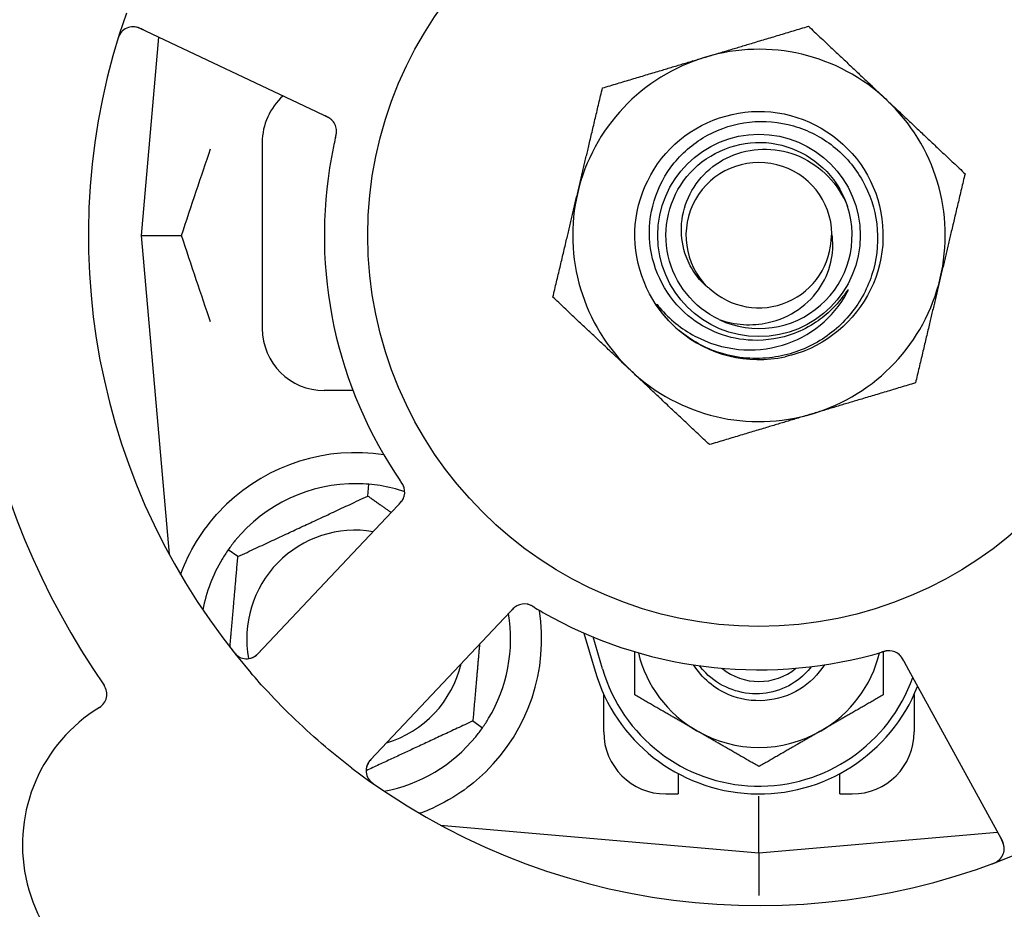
# Model space of a CAD drawing. Header units: inches. Extents: x 24 to 1128, y -69 to 748.
# Tile 65 of 256: x 142.91 to 144.89, y 222.74 to 224.54. Entities that reach past the tile are written whole.
import ezdxf

# ---------------------------------------------------------------- set-up
doc = ezdxf.new("R2010")
doc.units = ezdxf.units.IN
doc.header["$LTSCALE"] = 32
doc.header["$MEASUREMENT"] = 0
doc.layers.add('Dimension (ANSI)', color=7, linetype='Continuous', lineweight=25)
doc.layers.add('Visible (ANSI)', color=7, linetype='Continuous', lineweight=30)
doc.styles.add('Note Text (ANSI)', font='tahoma.ttf')
doc.dimstyles.new('SB Fraction-16 (ANSI)', dxfattribs={"dimscale": 32, "dimtxt": 0.125, "dimasz": 0.098425, "dimexe": 0.125, "dimexo": 0.0625, "dimgap": 0.031496, "dimtad": 0, "dimtih": 1, "dimtoh": 1, "dimdec": 4, "dimrnd": 1e-08, "dimzin": 0, "dimdsep": 46, "dimlunit": 5, "dimtxsty": 'Note Text (ANSI)', "dimcen": 0.09, "dimdle": 0.393701, "dimclrd": 256, "dimclre": 256, "dimclrt": 256, "dimadec": 0, "dimazin": 3, "dimtfac": 0.96, "dimtofl": 0, "dimtmove": 0, "dimatfit": 3, "dimfxl": 1, "dimfrac": 2, "dimtolj": 1, "dimtzin": 12, "dimlwd": -1, "dimlwe": -1, "dimarcsym": 0})

# ---------------------------------------------------------------- blocks, each defined once
blk = doc.blocks.new('*D15')
at = {"layer": 'Defpoints', "color": 0, "transparency": 16777216}
for p in [(152.2904, 475.4837), (60.9568, 155.772), (120.1654, 155.772)]:
    blk.add_point(p, dxfattribs=at)
at = {"layer": 'Dimension (ANSI)', "transparency": 16777216}
for p, q in [((150.2904, 475.4837), (56.9568, 475.4837)), ((60.9568, 472.3341), (60.9568, 338.1609)), ((60.9568, 158.9216), (60.9568, 331.0948)), ((118.1654, 155.772), (56.9568, 155.772))]:
    blk.add_line(p, q, dxfattribs=at)
for points in [[(60.4319, 472.3341), (61.4817, 472.3341), (60.9568, 475.4837)], [(60.4319, 158.9216), (61.4817, 158.9216), (60.9568, 155.772)]]:
    blk.add_solid(points, dxfattribs=at)
at = {"layer": 'Dimension (ANSI)', "transparency": 16777216, "insert": (48.754, 337.153), "char_height": 4, "attachment_point": 1, "style": 'Note Text (ANSI)'}
blk.add_mtext('\\A1;319 11/16', dxfattribs=at)

msp = doc.modelspace()

# ---------------------------------------------------------------- linework, layer by layer
at = {"layer": 'Visible (ANSI)'}
for p, q in [((143.15446, 224.51913), (143.50972, 224.35108)), ((143.19231, 224.50123), (143.15736, 224.1017)), ((143.50972, 224.35108), (143.52771, 224.34257)), ((143.40111, 224.2892), (143.40111, 223.9142)), ((143.15736, 224.1017), (143.23883, 224.1017)), ((143.15736, 224.1017), (143.21353, 223.45972)), ((143.58382, 223.7892), (143.52611, 223.7892)), ((143.61377, 223.57678), (143.61584, 223.60051)), ((143.66185, 223.5447), (143.39223, 223.25876)), ((143.67548, 223.55916), (143.66185, 223.5447)), ((143.35214, 223.45478), (143.33262, 223.46844)), ((143.61887, 223.04506), (143.88849, 223.331)), ((143.88849, 223.331), (143.90214, 223.34548)), ((144.04878, 223.30077), (144.07111, 223.2242)), ((144.08611, 223.22858), (144.06736, 223.29285)), ((144.69287, 223.24393), (144.7024, 223.2265)), ((144.7024, 223.2265), (144.89104, 222.88172)), ((144.08861, 223.1017), (144.08861, 223.17725)), ((144.71361, 223.17725), (144.71361, 223.1017)), ((143.82508, 223.12362), (143.84459, 223.10996)), ((144.23861, 223.01754), (144.23861, 222.9767)), ((144.56361, 222.9767), (144.56361, 223.01754)), ((144.21361, 222.9767), (144.23861, 222.9767)), ((144.40111, 222.85795), (144.40111, 222.97253)), ((144.56361, 222.9767), (144.58861, 222.9767)), ((143.75912, 222.91412), (144.40111, 222.85795)), ((143.76236, 222.91383), (143.76236, 222.91237)), ((144.40111, 222.85795), (144.88106, 222.89994)), ((144.40111, 222.85795), (144.40111, 222.77196))]:
    msp.add_line(p, q, dxfattribs=at)
for radius in [0.7875, 0.20385]:
    msp.add_circle((144.40111, 224.1017), radius, dxfattribs=at)
for centre, radius, start, end in [((144.40111, 224.1017), 1.35, 16.62287, 76.74397), ((142.87568, 224.82331), 0.325, 49.56477, 259.80207), ((144.40111, 224.1017), 0.875, 24.19111, 69.17573), ((144.40111, 224.1017), 1.35, 160.62287, 220.74397), ((143.14109, 224.49089), 0.03125, 64.68342, 162.83549), ((144.40111, 224.1017), 0.375, 46.68342, 106.68342), ((144.40111, 224.1017), 1.6, 166.81714, 214.5497), ((144.40111, 224.1017), 0.375, 106.68342, 166.68342), ((143.52611, 224.2892), 0.125, 131.64189, 180), ((144.40111, 224.1017), 0.375, 346.68342, 46.68342), ((143.51956, 224.31185), 0.03125, 5.46904, 47.46837), ((144.40111, 224.1017), 0.875, 168.19111, 213.17573), ((144.40111, 224.1017), 0.14696, 1.25861, 225.29572), ((144.40111, 224.1017), 0.375, 166.68342, 226.68342), ((144.40111, 224.1017), 0.1875, 244.71096, 18.15663), ((144.40111, 224.1017), 0.14583, 226.55117, 0.00317), ((144.40111, 224.1017), 0.375, 286.68342, 346.68342), ((144.40111, 224.1017), 0.25, 226.19222, 229.96044), ((143.52611, 223.9142), 0.125, 180, 270), ((144.40111, 224.1017), 0.25, 229.96044, 282.10596), ((144.40111, 224.1017), 0.375, 226.68342, 286.68342), ((143.58861, 223.2892), 0.375, 81.21293, 133.75453), ((143.58861, 223.2892), 0.3125, 89.15807, 140.84193), ((143.58861, 223.2892), 0.3125, 71.46237, 80.84193), ((143.65672, 223.58481), 0.03125, 334.67765, 16.13682), ((143.58861, 223.2892), 0.21875, 80.57954, 190.53406), ((143.58861, 223.2892), 0.3125, 149.15807, 169.28378), ((143.58861, 223.2892), 0.375, 314.27762, 8.78707), ((143.92883, 223.32824), 0.03125, 77.46904, 119.46837), ((143.58861, 223.2892), 0.3125, 329.15807, 9.35248), ((144.40111, 224.1017), 0.875, 240.19111, 285.17573), ((143.36949, 223.2802), 0.03125, 218.53135, 316.68342), ((144.40111, 223.32045), 0.25, 193.73904, 240), ((144.40111, 223.32045), 0.25, 300, 346.26096), ((144.66267, 223.23402), 0.03125, 46.67765, 88.13682), ((143.58861, 223.2892), 0.21875, 286.71618, 346.65066), ((144.40111, 223.32045), 0.32812, 196.2602, 340.60541), ((144.40111, 223.32045), 0.11727, 230.56429, 309.43571), ((144.40111, 223.32045), 0.34375, 196.2602, 338.3076), ((143.05695, 223.17746), 0.03125, 301.56477, 34.51231), ((143.24343, 222.87392), 0.325, 121.56477, 331.80207), ((143.58861, 223.2892), 0.3125, 280.71622, 320.84193), ((144.21361, 223.1017), 0.125, 180, 270), ((144.40111, 223.32045), 0.25, 240, 300), ((144.58861, 223.1017), 0.125, 270, 0), ((143.64161, 223.02362), 0.03125, 136.68342, 234.83549), ((144.40111, 224.1017), 1.35, 232.62287, 292.74397), ((144.86362, 222.86672), 0.03125, 290.53135, 28.68342)]:
    msp.add_arc(centre, radius, start, end, dxfattribs=at)
for points, knots in [([(143.16179, 224.51567), (143.16094, 224.51607), (143.16008, 224.51648), (143.15673, 224.51802), (143.15422, 224.51909), (143.14993, 224.5206), (143.14805, 224.52112), (143.14492, 224.52177), (143.14349, 224.52196), (143.14121, 224.5221), (143.14036, 224.52211), (143.13946, 224.52209), (143.13927, 224.52208), (143.1391, 224.52207)], [0, 0, 0, 0, 0.007248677, 0.007248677, 0.028564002, 0.028564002, 0.047482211, 0.047482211, 0.06536174, 0.06536174, 0.076705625, 0.076705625, 0.079955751, 0.079955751, 0.079955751, 0.079955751]), ([(143.11822, 224.51217), (143.11803, 224.51196), (143.11779, 224.51169), (143.11702, 224.51077), (143.11646, 224.51002), (143.11529, 224.50828), (143.11463, 224.5072), (143.11362, 224.50525), (143.11331, 224.50462), (143.11258, 224.50302), (143.11215, 224.502), (143.11129, 224.49983), (143.11086, 224.49864), (143.11024, 224.49678), (143.11001, 224.49608), (143.10958, 224.49469), (143.10937, 224.49402), (143.10916, 224.49333)], [0.051298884, 0.051298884, 0.051298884, 0.051298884, 0.057269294, 0.057269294, 0.069785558, 0.069785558, 0.083632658, 0.083632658, 0.089458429, 0.089458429, 0.097820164, 0.097820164, 0.107290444, 0.107290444, 0.113094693, 0.113094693, 0.118968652, 0.118968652, 0.118968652, 0.118968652]), ([(144.22805, 223.92128), (144.17739, 223.96988), (144.14873, 224.04059), (144.15127, 224.11075), (144.15381, 224.18088), (144.18749, 224.24932), (144.2415, 224.29412), (144.2955, 224.33891), (144.36896, 224.35936), (144.43833, 224.34891), (144.50932, 224.33823), (144.57481, 224.2953), (144.61294, 224.23447), (144.65067, 224.17427), (144.66098, 224.09759), (144.64047, 224.02956), (144.61999, 223.96161), (144.56913, 223.90344), (144.50451, 223.87409), (144.48819, 223.86667), (144.47106, 223.86113), (144.45353, 223.85745)], [5.2445607, 5.2445607, 5.2445607, 5.2445607, 6.086966, 6.086966, 6.086966, 6.9291128, 6.9291128, 6.9291128, 7.7710085, 7.7710085, 7.7710085, 8.6324711, 8.6324711, 8.6324711, 9.4850832, 9.4850832, 9.4850832, 10.3367446, 10.3367446, 10.3367446, 10.5518672, 10.5518672, 10.5518672, 10.5518672]), ([(143.54161, 224.334), (143.54155, 224.33406), (143.54147, 224.33413), (143.54125, 224.33434), (143.54109, 224.33449), (143.54034, 224.33517), (143.53962, 224.33577), (143.53781, 224.33713), (143.53662, 224.33792), (143.5341, 224.3394), (143.53276, 224.34011), (143.53081, 224.34108), (143.5302, 224.34138), (143.52927, 224.34183), (143.52896, 224.34197), (143.52835, 224.34226), (143.52805, 224.34241), (143.52775, 224.34255)], [0.038929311, 0.038929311, 0.038929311, 0.038929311, 0.040726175, 0.040726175, 0.043941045, 0.043941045, 0.054249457, 0.054249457, 0.066768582, 0.066768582, 0.078206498, 0.078206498, 0.083402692, 0.083402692, 0.086046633, 0.086046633, 0.088630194, 0.088630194, 0.088630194, 0.088630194]), ([(143.54103, 224.33456), (143.54103, 224.33456), (143.54103, 224.33457), (143.54097, 224.33461), (143.54081, 224.33477), (143.5403, 224.33523), (143.53989, 224.33558), (143.53894, 224.33635), (143.5384, 224.33675), (143.5377, 224.33724), (143.53752, 224.33736), (143.5362, 224.33824), (143.53462, 224.33916), (143.53199, 224.34051), (143.53121, 224.3409), (143.52997, 224.34149), (143.52954, 224.3417), (143.52866, 224.34212), (143.5282, 224.34234), (143.52775, 224.34255)], [0.028019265, 0.028019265, 0.028019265, 0.028019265, 0.028672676, 0.028672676, 0.033062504, 0.033062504, 0.040781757, 0.040781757, 0.051074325, 0.051074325, 0.054504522, 0.054504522, 0.07506277, 0.07506277, 0.083066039, 0.083066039, 0.087153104, 0.087153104, 0.091266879, 0.091266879, 0.091266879, 0.091266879]), ([(144.38832, 223.89046), (144.36484, 223.89124), (144.34165, 223.89592), (144.29753, 223.91272), (144.27694, 223.92479), (144.23706, 223.95803), (144.21915, 223.98017), (144.19265, 224.0303), (144.1844, 224.05786), (144.17886, 224.11489), (144.18173, 224.14382), (144.19844, 224.19924), (144.21222, 224.22518), (144.24909, 224.27056), (144.27192, 224.28951), (144.32379, 224.31777), (144.35238, 224.32672), (144.41168, 224.33324), (144.44183, 224.33063), (144.49973, 224.31397), (144.52689, 224.29997), (144.57459, 224.26221), (144.5946, 224.23872), (144.62467, 224.18515), (144.63435, 224.15554), (144.6419, 224.09399), (144.63959, 224.06262), (144.62304, 224.00224), (144.60886, 223.97383), (144.57026, 223.92379), (144.54613, 223.9027), (144.4909, 223.87077), (144.46029, 223.86033), (144.42853, 223.85603)], [-3.5801326, -3.5801326, -3.5801326, -3.5801326, -3.4004535, -3.4004535, -3.2191752, -3.2191752, -3.0035583, -3.0035583, -2.7857358, -2.7857358, -2.5657084, -2.5657084, -2.3434763, -2.3434763, -2.1190401, -2.1190401, -1.8924003, -1.8924003, -1.6635571, -1.6635571, -1.4325112, -1.4325112, -1.1992628, -1.1992628, -0.9638125, -0.9638125, -0.7261606, -0.7261606, -0.4863077, -0.4863077, -0.244254, -0.244254, 0, 0, 0, 0]), ([(143.5486, 224.29884), (143.5485, 224.29837), (143.54838, 224.29787), (143.54826, 224.29734), (143.54716, 224.29257), (143.54573, 224.28603), (143.54463, 224.28077)], [0.48080563, 0.48080563, 0.48080563, 0.48080563, 0.5329828, 0.5329828, 0.5329828, 1, 1, 1, 1]), ([(143.54861, 224.29887), (143.54868, 224.29917), (143.54875, 224.29946), (143.54893, 224.30025), (143.54904, 224.30074), (143.54939, 224.30229), (143.54961, 224.30336), (143.55004, 224.3056), (143.55024, 224.30679), (143.55056, 224.30913), (143.55065, 224.31024), (143.55077, 224.31245), (143.55075, 224.31345), (143.55068, 224.31469), (143.55065, 224.31503), (143.55062, 224.31529)], [0.001596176, 0.001596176, 0.001596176, 0.001596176, 0.003937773, 0.003937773, 0.007842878, 0.007842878, 0.016055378, 0.016055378, 0.025513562, 0.025513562, 0.03719134, 0.03719134, 0.0541939, 0.0541939, 0.061558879, 0.061558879, 0.061558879, 0.061558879]), ([(143.54861, 224.29887), (143.54874, 224.29941), (143.54886, 224.29994), (143.5491, 224.301), (143.54922, 224.30153), (143.54962, 224.30331), (143.54987, 224.30455), (143.55024, 224.3066), (143.55037, 224.30744), (143.55062, 224.30936), (143.5507, 224.31038), (143.55078, 224.31217), (143.55077, 224.31298), (143.55072, 224.31427), (143.55067, 224.3148), (143.55064, 224.31512), (143.55064, 224.31516), (143.55064, 224.31518), (143.55064, 224.31518), (143.55064, 224.31518)], [0, 0, 0, 0, 0.004180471, 0.004180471, 0.008305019, 0.008305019, 0.018114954, 0.018114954, 0.025612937, 0.025612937, 0.036850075, 0.036850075, 0.047489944, 0.047489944, 0.05608938, 0.05608938, 0.05828692, 0.05828692, 0.058652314, 0.058652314, 0.058652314, 0.058652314]), ([(144.32101, 223.93217), (144.26972, 223.9564), (144.23069, 224.00511), (144.2182, 224.06044), (144.20572, 224.11577), (144.22007, 224.17652), (144.25598, 224.22042), (144.29182, 224.26423), (144.34836, 224.29032), (144.40495, 224.28916), (144.46164, 224.288), (144.51716, 224.25951), (144.55116, 224.21413), (144.56338, 224.19782), (144.57273, 224.17945), (144.579, 224.16007)], [5.153766, 5.153766, 5.153766, 5.153766, 6.061332, 6.061332, 6.061332, 6.968806, 6.968806, 6.968806, 7.8744508, 7.8744508, 7.8744508, 8.7817425, 8.7817425, 8.7817425, 9.107885, 9.107885, 9.107885, 9.107885]), ([(144.29773, 223.99725), (144.28855, 224.00505), (144.28036, 224.01396), (144.26552, 224.03463), (144.25921, 224.04652), (144.2475, 224.07795), (144.24429, 224.09804), (144.24568, 224.1389), (144.25048, 224.15926), (144.26777, 224.19755), (144.28029, 224.21502), (144.31167, 224.24463), (144.33038, 224.25633), (144.37172, 224.27218), (144.39404, 224.27599), (144.43944, 224.2749), (144.46209, 224.26981), (144.50471, 224.25108), (144.52418, 224.23743), (144.55726, 224.20308), (144.5704, 224.18257), (144.57927, 224.16013)], [-1.5503297, -1.5503297, -1.5503297, -1.5503297, -1.4577971, -1.4577971, -1.3550285, -1.3550285, -1.200467, -1.200467, -1.0416694, -1.0416694, -0.8786368, -0.8786368, -0.7113708, -0.7113708, -0.5398726, -0.5398726, -0.3641439, -0.3641439, -0.1841858, -0.1841858, 0, 0, 0, 0]), ([(144.32101, 223.93217), (144.33674, 223.92669), (144.35312, 223.92334), (144.38651, 223.92119), (144.40334, 223.92246), (144.44168, 223.93095), (144.46249, 223.93999), (144.49851, 223.96513), (144.51359, 223.98069), (144.5362, 224.016), (144.54383, 224.03519), (144.5504, 224.07174), (144.55063, 224.08851), (144.54803, 224.10493)], [-0.89666376, -0.89666376, -0.89666376, -0.89666376, -0.7697294, -0.7697294, -0.64162523, -0.64162523, -0.47009117, -0.47009117, -0.30597672, -0.30597672, -0.14928046, -0.14928046, -0.02134877, -0.02134877, -0.02134877, -0.02134877]), ([(144.2013, 223.95616), (144.22113, 223.93281), (144.24513, 223.91337), (144.29934, 223.88446), (144.32908, 223.87534), (144.38949, 223.86932), (144.41953, 223.87212), (144.4759, 223.88902), (144.50177, 223.90261), (144.546, 223.93852), (144.56415, 223.96022), (144.57753, 223.98483)], [-1.1317323, -1.1317323, -1.1317323, -1.1317323, -0.8984595, -0.8984595, -0.6634575, -0.6634575, -0.435379, -0.435379, -0.2142259, -0.2142259, 0, 0, 0, 0]), ([(144.57753, 223.98483), (144.57833, 223.9863), (144.57919, 223.98796), (144.58016, 223.99007), (144.58058, 223.99105), (144.58082, 223.99186), (144.58086, 223.99202), (144.58087, 223.9922), (144.58087, 223.99225), (144.58086, 223.99232), (144.58086, 223.99234), (144.58084, 223.99237), (144.58083, 223.99238), (144.5808, 223.9924), (144.58079, 223.9924), (144.58074, 223.9924), (144.58072, 223.99239), (144.58064, 223.99236), (144.58059, 223.99233), (144.5804, 223.99219), (144.58022, 223.992), (144.57936, 223.99104), (144.5784, 223.98976), (144.57266, 223.98197), (144.56317, 223.96829), (144.54797, 223.95326)], [-0.32002064, -0.32002064, -0.32002064, -0.32002064, -0.25037654, -0.25037654, -0.22022079, -0.22022079, -0.21319305, -0.21319305, -0.21059304, -0.21059304, -0.20923641, -0.20923641, -0.20821255, -0.20821255, -0.20712521, -0.20712521, -0.2055378, -0.2055378, -0.20262718, -0.20262718, -0.19315319, -0.19315319, -0.1629071, -0.1629071, 0, 0, 0, 0]), ([(144.22805, 223.92128), (144.22021, 223.92883), (144.21285, 223.93697), (144.20084, 223.95253), (144.19715, 223.95828), (144.19532, 223.96166), (144.195, 223.96229), (144.19479, 223.96285), (144.19475, 223.96297), (144.19473, 223.96311), (144.19473, 223.96315), (144.19473, 223.9632), (144.19474, 223.96322), (144.19475, 223.96325), (144.19476, 223.96326), (144.19478, 223.96327), (144.19479, 223.96328), (144.19483, 223.96328), (144.19485, 223.96327), (144.19492, 223.96325), (144.19498, 223.96322), (144.19583, 223.96265), (144.19816, 223.95986), (144.2013, 223.95616)], [-0.28928031, -0.28928031, -0.28928031, -0.28928031, -0.16787143, -0.16787143, -0.06646306, -0.06646306, -0.04917499, -0.04917499, -0.04476579, -0.04476579, -0.04306859, -0.04306859, -0.04215282, -0.04215282, -0.04143605, -0.04143605, -0.040655, -0.040655, -0.03948059, -0.03948059, -0.0370912, -0.0370912, 0, 0, 0, 0]), ([(144.54797, 223.95326), (144.53805, 223.94345), (144.52729, 223.93463), (144.50211, 223.91776), (144.48753, 223.91022), (144.44545, 223.89424), (144.41696, 223.88952), (144.38832, 223.89046)], [-0.44935864, -0.44935864, -0.44935864, -0.44935864, -0.34320731, -0.34320731, -0.21838639, -0.21838639, 0, 0, 0, 0]), ([(144.42853, 223.85603), (144.41108, 223.85366), (144.39341, 223.85322), (144.35802, 223.85617), (144.3404, 223.85962), (144.29292, 223.8745), (144.26463, 223.88991), (144.24028, 223.9103)], [-0.51193076, -0.51193076, -0.51193076, -0.51193076, -0.37804019, -0.37804019, -0.24204071, -0.24204071, 0, 0, 0, 0]), ([(143.68694, 223.59277), (143.68688, 223.593), (143.68679, 223.59328), (143.68653, 223.59413), (143.68632, 223.59473), (143.68583, 223.59598), (143.68555, 223.59663), (143.68495, 223.59791), (143.68464, 223.59853), (143.68384, 223.6), (143.68333, 223.6009), (143.68254, 223.6022), (143.6823, 223.60258), (143.6814, 223.60399), (143.68072, 223.60503), (143.67981, 223.60636), (143.67958, 223.6067), (143.67926, 223.60717), (143.67916, 223.60732), (143.67906, 223.60746)], [0.044252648, 0.044252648, 0.044252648, 0.044252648, 0.050671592, 0.050671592, 0.061250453, 0.061250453, 0.071050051, 0.071050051, 0.078610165, 0.078610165, 0.087196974, 0.087196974, 0.090753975, 0.090753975, 0.100050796, 0.100050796, 0.103147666, 0.103147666, 0.104517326, 0.104517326, 0.104517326, 0.104517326]), ([(143.68684, 223.59313), (143.68684, 223.59313), (143.68683, 223.59316), (143.6868, 223.5933), (143.68676, 223.59343), (143.68663, 223.59386), (143.68652, 223.59421), (143.68611, 223.59537), (143.68577, 223.59624), (143.68492, 223.59806), (143.68445, 223.59899), (143.68324, 223.60112), (143.68248, 223.60236), (143.68094, 223.60472), (143.68015, 223.60587), (143.67928, 223.60715), (143.67917, 223.60731), (143.67906, 223.60746)], [0.030853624, 0.030853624, 0.030853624, 0.030853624, 0.032941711, 0.032941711, 0.036385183, 0.036385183, 0.042347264, 0.042347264, 0.055267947, 0.055267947, 0.065838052, 0.065838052, 0.077516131, 0.077516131, 0.087897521, 0.087897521, 0.089364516, 0.089364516, 0.089364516, 0.089364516]), ([(143.67548, 223.55916), (143.67584, 223.55954), (143.67621, 223.55993), (143.67691, 223.56068), (143.67726, 223.56105), (143.67803, 223.56189), (143.67845, 223.56235), (143.67994, 223.56401), (143.68087, 223.5651), (143.68224, 223.56687), (143.6828, 223.56767), (143.68374, 223.56915), (143.68413, 223.56982), (143.68472, 223.57094), (143.68497, 223.57145), (143.68511, 223.57175), (143.68513, 223.57179), (143.68513, 223.57179), (143.68513, 223.57179), (143.68513, 223.57179)], [0, 0, 0, 0, 0.004355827, 0.004355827, 0.0086878, 0.0086878, 0.014307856, 0.014307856, 0.029588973, 0.029588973, 0.043844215, 0.043844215, 0.054171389, 0.054171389, 0.061954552, 0.061954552, 0.063871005, 0.063871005, 0.063878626, 0.063878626, 0.063878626, 0.063878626]), ([(143.67551, 223.55919), (143.67571, 223.55941), (143.67592, 223.55962), (143.67704, 223.56081), (143.67798, 223.56182), (143.67988, 223.56397), (143.68085, 223.56514), (143.68248, 223.5673), (143.68317, 223.56831), (143.68435, 223.57025), (143.68485, 223.57122), (143.68524, 223.57205), (143.68529, 223.57217), (143.68534, 223.57228)], [0, 0, 0, 0, 0.002309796, 0.002309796, 0.012623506, 0.012623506, 0.024338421, 0.024338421, 0.035397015, 0.035397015, 0.047442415, 0.047442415, 0.049661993, 0.049661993, 0.049661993, 0.049661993]), ([(143.23672, 223.41862), (143.23913, 223.42523), (143.24174, 223.43186), (143.25303, 223.45796), (143.26474, 223.47999), (143.29372, 223.52226), (143.31094, 223.54251), (143.32927, 223.56007)], [1.38940877, 1.38940877, 1.38940877, 1.38940877, 1.45134152, 1.45134152, 1.64787025, 1.64787025, 1.84130789, 1.84130789, 1.84130789, 1.84130789]), ([(143.91458, 223.35605), (143.9145, 223.35601), (143.91441, 223.35596), (143.91415, 223.35582), (143.91395, 223.35571), (143.91308, 223.35521), (143.91228, 223.35471), (143.91043, 223.3534), (143.90931, 223.35252), (143.90712, 223.35058), (143.90604, 223.34953), (143.90451, 223.34797), (143.90403, 223.34748), (143.90332, 223.34674), (143.90309, 223.34649), (143.90262, 223.34599), (143.90239, 223.34575), (143.90217, 223.34551)], [0.038929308, 0.038929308, 0.038929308, 0.038929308, 0.040726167, 0.040726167, 0.043941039, 0.043941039, 0.054249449, 0.054249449, 0.066768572, 0.066768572, 0.07820649, 0.07820649, 0.083402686, 0.083402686, 0.086046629, 0.086046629, 0.08863019, 0.08863019, 0.08863019, 0.08863019]), ([(143.91387, 223.35568), (143.91387, 223.35568), (143.91386, 223.35567), (143.9138, 223.35564), (143.9136, 223.35553), (143.913, 223.35519), (143.91254, 223.3549), (143.91152, 223.35424), (143.91097, 223.35385), (143.91029, 223.35334), (143.91012, 223.35321), (143.90887, 223.35222), (143.90751, 223.351), (143.90542, 223.34892), (143.90481, 223.34829), (143.90385, 223.3473), (143.90353, 223.34695), (143.90286, 223.34624), (143.90251, 223.34587), (143.90217, 223.34551)], [0.028019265, 0.028019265, 0.028019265, 0.028019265, 0.028672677, 0.028672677, 0.033062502, 0.033062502, 0.040781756, 0.040781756, 0.051074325, 0.051074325, 0.054504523, 0.054504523, 0.075062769, 0.075062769, 0.083066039, 0.083066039, 0.087153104, 0.087153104, 0.091266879, 0.091266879, 0.091266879, 0.091266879]), ([(143.95015, 223.35186), (143.94989, 223.35201), (143.94964, 223.35217), (143.94894, 223.35258), (143.9485, 223.35285), (143.94714, 223.35365), (143.94619, 223.3542), (143.94419, 223.3553), (143.94313, 223.35585), (143.941, 223.35687), (143.93997, 223.35731), (143.9379, 223.35811), (143.93694, 223.3584), (143.93574, 223.35871), (143.93541, 223.35879), (143.93516, 223.35884)], [0.001596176, 0.001596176, 0.001596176, 0.001596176, 0.00393777, 0.00393777, 0.007842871, 0.007842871, 0.016055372, 0.016055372, 0.025513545, 0.025513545, 0.037191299, 0.037191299, 0.054193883, 0.054193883, 0.061558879, 0.061558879, 0.061558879, 0.061558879]), ([(143.95015, 223.35186), (143.94968, 223.35214), (143.94921, 223.35242), (143.94828, 223.35298), (143.94781, 223.35326), (143.94625, 223.35418), (143.94514, 223.35481), (143.94331, 223.35579), (143.94255, 223.35617), (143.94079, 223.35701), (143.93986, 223.3574), (143.93817, 223.35803), (143.9374, 223.35827), (143.93616, 223.35862), (143.93564, 223.35874), (143.93533, 223.35881), (143.93528, 223.35882), (143.93527, 223.35882), (143.93527, 223.35882), (143.93527, 223.35882)], [0, 0, 0, 0, 0.004180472, 0.004180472, 0.008305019, 0.008305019, 0.018114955, 0.018114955, 0.025612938, 0.025612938, 0.036850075, 0.036850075, 0.047489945, 0.047489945, 0.056089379, 0.056089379, 0.05828692, 0.05828692, 0.058652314, 0.058652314, 0.058652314, 0.058652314]), ([(143.95018, 223.35184), (143.95059, 223.35159), (143.95103, 223.35133), (143.9515, 223.35105), (143.9557, 223.34853), (143.96147, 223.34515), (143.96614, 223.34247)], [0.48080563, 0.48080563, 0.48080563, 0.48080563, 0.5329828, 0.5329828, 0.5329828, 1, 1, 1, 1]), ([(143.34066, 223.26627), (143.34105, 223.26578), (143.34143, 223.26529), (143.34248, 223.26398), (143.34316, 223.26315), (143.34446, 223.26163), (143.34507, 223.26094), (143.34667, 223.25919), (143.34771, 223.25815), (143.34958, 223.25641), (143.35044, 223.25568), (143.35196, 223.25449), (143.35263, 223.254), (143.35402, 223.25309), (143.35471, 223.25269), (143.3555, 223.25226), (143.35567, 223.25217), (143.35581, 223.2521)], [0, 0, 0, 0, 0.005149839, 0.005149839, 0.013554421, 0.013554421, 0.020527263, 0.020527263, 0.031641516, 0.031641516, 0.041623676, 0.041623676, 0.051235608, 0.051235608, 0.063734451, 0.063734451, 0.067355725, 0.067355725, 0.067355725, 0.067355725]), ([(143.37909, 223.25046), (143.37937, 223.25055), (143.37972, 223.25068), (143.38139, 223.25132), (143.38297, 223.25208), (143.3857, 223.2537), (143.38695, 223.25455), (143.39, 223.25694), (143.39183, 223.25857), (143.39436, 223.26107), (143.3951, 223.26182), (143.39649, 223.26327), (143.39715, 223.26397), (143.3978, 223.26467)], [0.058736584, 0.058736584, 0.058736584, 0.058736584, 0.064782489, 0.064782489, 0.086145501, 0.086145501, 0.103238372, 0.103238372, 0.123434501, 0.123434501, 0.131598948, 0.131598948, 0.13893919, 0.13893919, 0.13893919, 0.13893919]), ([(144.66406, 223.26524), (144.66406, 223.26524), (144.66403, 223.26524), (144.6639, 223.26524), (144.66376, 223.26525), (144.66331, 223.26526), (144.66294, 223.26526), (144.66171, 223.26524), (144.66078, 223.26518), (144.65879, 223.26493), (144.65776, 223.26477), (144.65536, 223.26428), (144.65395, 223.26394), (144.65122, 223.2632), (144.64989, 223.26281), (144.6484, 223.26237), (144.64822, 223.26232), (144.64803, 223.26226)], [0.030853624, 0.030853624, 0.030853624, 0.030853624, 0.032941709, 0.032941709, 0.03638518, 0.03638518, 0.042347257, 0.042347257, 0.055267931, 0.055267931, 0.065838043, 0.065838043, 0.077516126, 0.077516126, 0.087897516, 0.087897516, 0.089364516, 0.089364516, 0.089364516, 0.089364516]), ([(144.66444, 223.26522), (144.66421, 223.26523), (144.66391, 223.26524), (144.66302, 223.26525), (144.66239, 223.26523), (144.66104, 223.26516), (144.66034, 223.26509), (144.65894, 223.26491), (144.65826, 223.26481), (144.65661, 223.26451), (144.6556, 223.2643), (144.65411, 223.26394), (144.65367, 223.26383), (144.65206, 223.26342), (144.65086, 223.26309), (144.64931, 223.26264), (144.64892, 223.26253), (144.64837, 223.26236), (144.6482, 223.26231), (144.64803, 223.26226)], [0.044252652, 0.044252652, 0.044252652, 0.044252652, 0.050671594, 0.050671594, 0.061250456, 0.061250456, 0.071050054, 0.071050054, 0.078610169, 0.078610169, 0.087196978, 0.087196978, 0.090753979, 0.090753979, 0.100050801, 0.100050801, 0.10314767, 0.10314767, 0.10451733, 0.10451733, 0.10451733, 0.10451733]), ([(144.69284, 223.24397), (144.6927, 223.24423), (144.69256, 223.24449), (144.69177, 223.24593), (144.6911, 223.24713), (144.68965, 223.24961), (144.68884, 223.25089), (144.68729, 223.25311), (144.68654, 223.25407), (144.68506, 223.25579), (144.68429, 223.25657), (144.68362, 223.2572), (144.68352, 223.25729), (144.68344, 223.25737)], [0, 0, 0, 0, 0.002309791, 0.002309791, 0.012623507, 0.012623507, 0.024338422, 0.024338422, 0.035397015, 0.035397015, 0.047442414, 0.047442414, 0.049661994, 0.049661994, 0.049661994, 0.049661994]), ([(144.69286, 223.24393), (144.69261, 223.2444), (144.69235, 223.24486), (144.69186, 223.24577), (144.69161, 223.24621), (144.69106, 223.2472), (144.69075, 223.24775), (144.68963, 223.24968), (144.68888, 223.25089), (144.68762, 223.25274), (144.68704, 223.25352), (144.68591, 223.25488), (144.6854, 223.25545), (144.68451, 223.25637), (144.68411, 223.25676), (144.68386, 223.25698), (144.68383, 223.25701), (144.68383, 223.25701), (144.68383, 223.25701), (144.68383, 223.25701)], [0, 0, 0, 0, 0.004355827, 0.004355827, 0.008687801, 0.008687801, 0.014307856, 0.014307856, 0.029588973, 0.029588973, 0.043844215, 0.043844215, 0.054171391, 0.054171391, 0.061954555, 0.061954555, 0.063871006, 0.063871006, 0.063878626, 0.063878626, 0.063878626, 0.063878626]), ([(144.53273, 223.23687), (144.52019, 223.21708), (144.50337, 223.20001), (144.48344, 223.18765), (144.44119, 223.16146), (144.38614, 223.15717), (144.34034, 223.1765), (144.31128, 223.18877), (144.28643, 223.21034), (144.26942, 223.23688)], [6.8488771, 6.8488771, 6.8488771, 6.8488771, 7.2990044, 7.2990044, 7.2990044, 8.2534333, 8.2534333, 8.2534333, 8.8590861, 8.8590861, 8.8590861, 8.8590861]), ([(144.50631, 223.23305), (144.5024, 223.22791), (144.49812, 223.22305), (144.48064, 223.20581), (144.46541, 223.19578), (144.4317, 223.18198), (144.41351, 223.17843), (144.37649, 223.17847), (144.35803, 223.18217), (144.32326, 223.19649), (144.30733, 223.20709), (144.28925, 223.225), (144.28495, 223.22986), (144.28099, 223.23499)], [-1.06231766, -1.06231766, -1.06231766, -1.06231766, -1.01273267, -1.01273267, -0.87465824, -0.87465824, -0.73438222, -0.73438222, -0.59190522, -0.59190522, -0.44722789, -0.44722789, -0.39760805, -0.39760805, -0.39760805, -0.39760805]), ([(143.58158, 223.02891), (143.56336, 223.04283), (143.54561, 223.05713), (143.50774, 223.08922), (143.48754, 223.1074), (143.44863, 223.14463), (143.43011, 223.16342), (143.40067, 223.19511), (143.38938, 223.20772), (143.3783, 223.22058)], [-0.73117336, -0.73117336, -0.73117336, -0.73117336, -0.55242948, -0.55242948, -0.34016147, -0.34016147, -0.13232742, -0.13232742, 0, 0, 0, 0]), ([(143.62443, 223.05096), (143.62379, 223.05027), (143.62313, 223.04958), (143.62063, 223.04688), (143.61884, 223.04482), (143.61607, 223.0412), (143.615, 223.03958), (143.61342, 223.03681), (143.61279, 223.0355), (143.61196, 223.03338), (143.61168, 223.03257), (143.61143, 223.03171), (143.61137, 223.03152), (143.61133, 223.03136)], [0, 0, 0, 0, 0.007248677, 0.007248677, 0.028564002, 0.028564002, 0.04748221, 0.04748221, 0.065361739, 0.065361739, 0.076705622, 0.076705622, 0.079955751, 0.079955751, 0.079955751, 0.079955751]), ([(143.85041, 223.02071), (143.83527, 223.00595), (143.81832, 222.99203), (143.77931, 222.96526), (143.7569, 222.95336), (143.73117, 222.94231), (143.72546, 222.94001), (143.71971, 222.93787)], [0.55181372, 0.55181372, 0.55181372, 0.55181372, 0.71000954, 0.71000954, 0.90366002, 0.90366002, 0.95550669, 0.95550669, 0.95550669, 0.95550669]), ([(143.61429, 223.00844), (143.61443, 223.00819), (143.61462, 223.00789), (143.61526, 223.00687), (143.61579, 223.0061), (143.61709, 223.00445), (143.61791, 223.00349), (143.61946, 223.00193), (143.61996, 223.00144), (143.62126, 223.00025), (143.62209, 222.99953), (143.62389, 222.99804), (143.62489, 222.99727), (143.62646, 222.9961), (143.62706, 222.99566), (143.62824, 222.99482), (143.62883, 222.99442), (143.62942, 222.994)], [0.051298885, 0.051298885, 0.051298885, 0.051298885, 0.057269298, 0.057269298, 0.069785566, 0.069785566, 0.083632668, 0.083632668, 0.089458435, 0.089458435, 0.09782017, 0.09782017, 0.107290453, 0.107290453, 0.113094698, 0.113094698, 0.118968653, 0.118968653, 0.118968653, 0.118968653]), ([(144.89487, 222.86665), (144.89487, 222.86695), (144.89485, 222.86732), (144.89475, 222.86911), (144.89453, 222.87085), (144.89383, 222.87394), (144.8934, 222.8754), (144.89208, 222.87904), (144.89109, 222.88128), (144.88949, 222.88446), (144.889, 222.88539), (144.88806, 222.88716), (144.8876, 222.888), (144.88714, 222.88884)], [0.058736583, 0.058736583, 0.058736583, 0.058736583, 0.064782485, 0.064782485, 0.086145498, 0.086145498, 0.103238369, 0.103238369, 0.123434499, 0.123434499, 0.131598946, 0.131598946, 0.138939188, 0.138939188, 0.138939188, 0.138939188]), ([(144.86795, 222.83499), (144.86854, 222.83521), (144.86913, 222.83542), (144.8707, 222.83601), (144.8717, 222.8364), (144.87354, 222.83717), (144.87439, 222.83754), (144.87654, 222.83853), (144.87786, 222.83919), (144.88008, 222.84043), (144.88105, 222.84102), (144.88265, 222.84209), (144.88332, 222.84259), (144.88462, 222.84362), (144.88521, 222.84415), (144.88586, 222.84478), (144.886, 222.84491), (144.88611, 222.84502)], [0, 0, 0, 0, 0.005149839, 0.005149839, 0.013554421, 0.013554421, 0.020527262, 0.020527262, 0.031641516, 0.031641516, 0.041623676, 0.041623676, 0.051235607, 0.051235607, 0.06373445, 0.06373445, 0.067355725, 0.067355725, 0.067355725, 0.067355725])]:
    msp.add_open_spline(points, degree=3, knots=knots, dxfattribs=at)
for points, weights in [([(144.29345, 224.46092), (144.3897, 224.48976), (144.50085, 224.52307)], [1, 1.0379548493, 1]), ([(144.50085, 224.52307), (144.58526, 224.44347), (144.65837, 224.37454)], [1, 1.0379548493, 1]), ([(144.08606, 224.39876), (144.1972, 224.43207), (144.29345, 224.46092)], [1, 1.0379548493, 1]), ([(144.03619, 224.18808), (144.05934, 224.28585), (144.08606, 224.39876)], [1, 1.0379548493, 1]), ([(144.65837, 224.37454), (144.73148, 224.30561), (144.81589, 224.22601)], [1, 1.0379548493, 1]), ([(144.81589, 224.22601), (144.78917, 224.11311), (144.76603, 224.01533)], [1, 1.0379548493, 1]), ([(143.98632, 223.97739), (144.01305, 224.0903), (144.03619, 224.18808)], [1, 1.0379548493, 1]), ([(144.76603, 224.01533), (144.74288, 223.91755), (144.71616, 223.80464)], [1, 1.0379548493, 1]), ([(144.14385, 223.82886), (144.07074, 223.89779), (143.98632, 223.97739)], [1, 1.0379548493, 1]), ([(144.30137, 223.68033), (144.21696, 223.75993), (144.14385, 223.82886)], [1, 1.0379548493, 1]), ([(144.71616, 223.80464), (144.60502, 223.77133), (144.50876, 223.74249)], [1, 1.0379548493, 1]), ([(144.50876, 223.74249), (144.41251, 223.71364), (144.30137, 223.68033)], [1, 1.0379548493, 1]), ([(143.35214, 223.45478), (143.48295, 223.51578), (143.61377, 223.57678)], [1.04422863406, 1.20577136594, 1.04422863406]), ([(143.61377, 223.57678), (143.63838, 223.55954), (143.66094, 223.54374)], [1.04422863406, 1.07418802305, 1.09303499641]), ([(143.33615, 223.27202), (143.34362, 223.35739), (143.35214, 223.45478)], [1.11819795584, 1.14843950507, 1.04422863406]), ([(143.83859, 223.27809), (143.83232, 223.20637), (143.82508, 223.12362)], [1.12448377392, 1.13145726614, 1.04422863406]), ([(144.15111, 223.17611), (144.15111, 223.22222), (144.15111, 223.26318)], [1, 1.02228011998, 1.01840264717]), ([(144.65111, 223.26315), (144.65111, 223.2222), (144.65111, 223.17611)], [1.01840499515, 1.02227336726, 1]), ([(144.27611, 223.10394), (144.2181, 223.13744), (144.15111, 223.17611)], [1, 1.0379548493, 1]), ([(144.65111, 223.17611), (144.58412, 223.13744), (144.52611, 223.10394)], [1, 1.0379548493, 1]), ([(143.82508, 223.12362), (143.71345, 223.07157), (143.61036, 223.0235)], [1.04422863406, 1.17902301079, 1.08886732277]), ([(144.40111, 223.03178), (144.33412, 223.07045), (144.27611, 223.10394)], [1, 1.0379548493, 1]), ([(144.52611, 223.10394), (144.4681, 223.07045), (144.40111, 223.03178)], [1, 1.0379548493, 1]), ([(143.71971, 222.93787), (143.71814, 222.93799), (143.71657, 222.93812)], [0.999914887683, 0.9999148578, 0.999914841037])]:
    msp.add_rational_spline(points, weights, degree=2, dxfattribs=at)
for points in [[(143.23883, 224.1017), (143.25847, 224.16198), (143.27859, 224.22138), (143.29713, 224.27601)], [(143.29713, 223.92739), (143.27859, 223.98201), (143.25847, 224.04143), (143.23883, 224.1017)], [(144.54694, 224.10171), (144.54732, 224.10278), (144.54768, 224.10385), (144.54803, 224.10493)], [(144.29773, 223.99725), (144.29875, 223.99677), (144.29978, 223.99629), (144.30082, 223.99583)], [(143.66874, 223.62289), (143.67201, 223.61789), (143.67628, 223.61154), (143.67906, 223.60746)], [(143.61584, 223.60051), (143.60825, 223.60117), (143.60043, 223.60156), (143.5932, 223.60167)], [(143.63835, 223.59772), (143.63121, 223.59887), (143.62344, 223.59984), (143.61584, 223.60051)], [(143.34629, 223.48653), (143.34173, 223.48093), (143.337, 223.47469), (143.33262, 223.46844)], [(143.33262, 223.46844), (143.32826, 223.4622), (143.32401, 223.45562), (143.3203, 223.44941)], [(144.63017, 223.25721), (144.63594, 223.25878), (144.64329, 223.26088), (144.64804, 223.26227)], [(143.84459, 223.10996), (143.84896, 223.11621), (143.85321, 223.12279), (143.85692, 223.12899)], [(143.83092, 223.09187), (143.83549, 223.09747), (143.84022, 223.10372), (143.84459, 223.10996)]]:
    msp.add_open_spline(points, degree=3, dxfattribs=at)

# ---------------------------------------------------------------- dimensions: what is measured, and where the dimension line sits
at = {"layer": 'Dimension (ANSI)'}
dim = msp.add_linear_dim(base=(60.95681, 155.77197), p1=(152.29037, 475.48367), p2=(120.16537, 155.77197), angle=270, dimstyle='SB Fraction-16 (ANSI)', override={"dimgap": 0.031496, "dimdec": 4, "dimtol": 0, "dimlim": 0, "dimtp": 0, "dimtm": 0, "dimtdec": 2, "dimatfit": 1}, dxfattribs=at)
dim.commit()
dim.dimension.update_dxf_attribs({"geometry": '*D15', "text_midpoint": (60.95681, 334.62782), "dimtype": 160})

doc.saveas('drawing.dxf')
